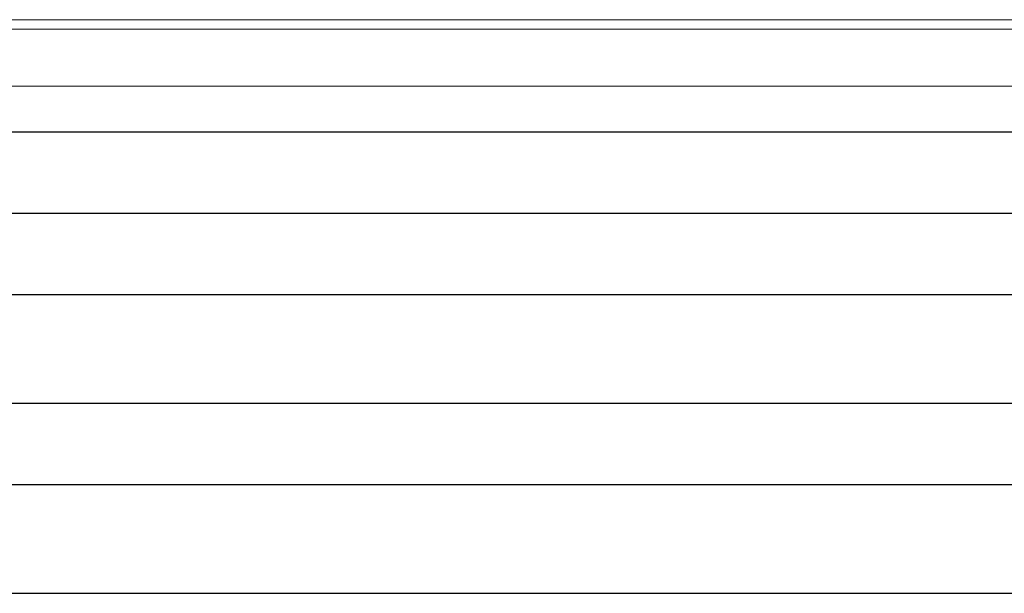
# Model space of a CAD drawing. Header units: millimetres. Extents: x -28821 to 130709, y -7627 to 10914.
# Tile 68 of 111: x 98473 to 100287, y 8098 to 9156. Entities that reach past the tile are written whole.
import ezdxf

# ---------------------------------------------------------------- set-up
doc = ezdxf.new("R2010")
doc.units = ezdxf.units.MM
doc.header["$MEASUREMENT"] = 0
doc.layers.add('1 Молдинги', color=7, linetype='Continuous')
doc.layers.add('Фартук парапета', color=7, linetype='Continuous')
doc.layers.add('1 Молдинги_Ном._пера__21', color=7, linetype='Continuous', lineweight=30)
doc.layers.add('Фартук парапета_Ном._пера__1', color=7, linetype='Continuous', lineweight=15)

# ---------------------------------------------------------------- blocks, each defined once
blk = doc.blocks.new('Элемент Разреза_305_4', base_point=(127333.8, -3344.2))
at = {"layer": 'Фартук парапета_Ном._пера__1', "color": 7, "linetype": 'Continuous', "lineweight": 15}
for p, q in [((102101.4, 9155.7), (90098, 9155.7)), ((90079.5, 9138.4), (101079.5, 9138.4)), ((90079.5, 9033), (101088.5, 9033))]:
    blk.add_line(p, q, dxfattribs=at)
blk = doc.blocks.new('Элемент Разреза_306_4', base_point=(127333.8, -3344.2))
at = {"layer": 'Фартук парапета_Ном._пера__1', "color": 7, "linetype": 'Continuous', "lineweight": 15}
blk.add_line((90098, 9155.8), (102101.4, 9155.8), dxfattribs=at)
blk = doc.blocks.new('Элемент Разреза_317_4', base_point=(127333.8, -3344.2))
at = {"layer": '1 Молдинги_Ном._пера__21', "color": 7, "linetype": 'Continuous', "lineweight": 30}
for p, q in [((101088.5, 8948.3), (90508.5, 8948.3)), ((101138.5, 8798.3), (90508.5, 8798.3)), ((101188.5, 8648.3), (90508.5, 8648.3)), ((101238.5, 8448.3), (90508.5, 8448.3)), ((101358.5, 8298.3), (90508.5, 8298.3)), ((101408.5, 8098.3), (90508.5, 8098.3))]:
    blk.add_line(p, q, dxfattribs=at)

msp = doc.modelspace()

# ---------------------------------------------------------------- block references
at = {"layer": '1 Молдинги', "lineweight": 0}
msp.add_blockref('Элемент Разреза_317_4', (127333.8, -3344.2), dxfattribs=at)
at = {"layer": 'Фартук парапета', "lineweight": 0}
for name in ['Элемент Разреза_305_4', 'Элемент Разреза_306_4']:
    msp.add_blockref(name, (127333.8, -3344.2), dxfattribs=at)

doc.saveas('drawing.dxf')
